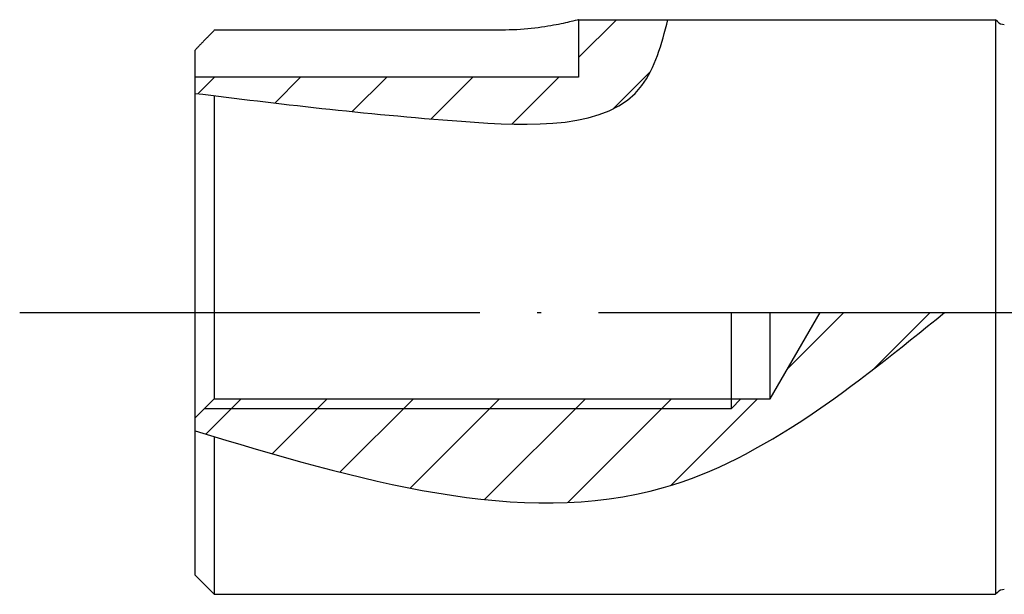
# Model space of a CAD drawing. Header units: millimetres. Extents: x -1 to 1188, y 0 to 841.
# Tile 8 of 32: x 94 to 119, y 483 to 498. Entities that reach past the tile are written whole.
import ezdxf

# ---------------------------------------------------------------- set-up
doc = ezdxf.new("R2010")
doc.units = ezdxf.units.MM
doc.linetypes.add('DuongTam', pattern=[30, 24, -3, 0, -3])
for name, color, linetype in [('DuongTam', 3, 'DuongTam'), ('Lien_Dam', 7, 'Continuous'), ('Lien_Manh', 5, 'Continuous'), ('MatCat', 1, 'Continuous')]:
    doc.layers.add(name, color=color, linetype=linetype)

msp = doc.modelspace()

# ---------------------------------------------------------------- hatches: boundary and pattern name
at = {"layer": 'MatCat'}
h = msp.add_hatch(dxfattribs=at)
h.set_pattern_fill('ANSI31', color=256, scale=0.5, style=0)
h.set_pattern_definition([(45, (33.565, 0), (-1.122532, 1.122532), [])])
edge = h.paths.add_edge_path()
edge.add_line((98.15185, 496.14433), (98.15185, 495.72154))
edge.add_spline(control_points=[(98.15185, 495.72154), (100.31326, 495.45439), (103.95782, 495.00393), (109.70509, 494.72211), (110.3144, 497.00775), (110.4841, 497.64433)], knot_values=[0, 0, 0, 0, 6.98743946, 11.78218611, 13.63306837, 13.63306837, 13.63306837, 13.63306837], degree=3, periodic=0)
edge.add_line((110.4841, 497.64433), (108.15185, 497.64433))
edge.add_line((108.15185, 497.64433), (108.15185, 496.14433))
edge.add_line((108.15185, 496.14433), (98.15185, 496.14433))
h = msp.add_hatch(dxfattribs=at)
h.set_pattern_fill('ANSI31', color=256, scale=0.5, style=0)
edge = h.paths.add_edge_path()
edge.add_spline(control_points=[(98.65185, 486.76031), (102.73081, 485.53754), (109.75568, 483.56907), (115.33972, 488.09028), (117.69643, 489.99843)], knot_values=[0.48307337, 0.48307337, 0.48307337, 0.48307337, 12.30717174, 20.94157402, 20.94157402, 20.94157402, 20.94157402], degree=3, periodic=0)
edge.add_line((117.69643, 489.99843), (114.45089, 489.99843))
edge.add_line((114.45089, 489.99843), (113.15185, 487.74843))
edge.add_line((113.15185, 487.74843), (112.38613, 487.74843))
edge.add_line((112.38613, 487.74843), (112.13613, 487.49843))
edge.add_line((112.13613, 487.49843), (98.65185, 487.49843))
edge.add_line((98.65185, 487.49843), (98.65185, 486.76031))
edge = h.paths.add_edge_path()
edge.add_spline(control_points=[(98.15185, 486.91046), (98.31853, 486.86036), (98.48521, 486.81027), (98.65185, 486.76031)], knot_values=[0, 0, 0, 0, 0.48307337, 0.48307337, 0.48307337, 0.48307337], degree=3, periodic=0)
edge.add_line((98.65185, 486.76031), (98.65185, 487.49843))
edge.add_line((98.65185, 487.49843), (98.15185, 487.49843))
edge.add_line((98.15185, 487.49843), (98.15185, 486.91046))
h.paths.add_polyline_path([(98.15185, 487.74843), (98.15185, 487.49843), (98.65185, 487.49843), (98.65185, 487.74843)])
h.paths.add_polyline_path([(98.65185, 487.74843), (98.65185, 487.49843), (112.13613, 487.49843), (112.13613, 487.74843)], flags=17)
h.paths.add_polyline_path([(112.38613, 487.74843), (112.13613, 487.74843), (112.13613, 487.49843)], flags=17)

# ---------------------------------------------------------------- linework, layer by layer
at = {"layer": 'DuongTam', "ltscale": 0.5}
msp.add_line((93.57561, 489.99843), (402.95619, 489.99843), dxfattribs=at)
at = {"layer": 'Lien_Dam'}
for p, q in [((108.15185, 497.64433), (119.02685, 497.64433)), ((108.15185, 497.64433), (108.15185, 496.14433)), ((119.02685, 497.64433), (119.02685, 482.64433)), ((119.07863, 497.59255), (119.02685, 497.64433)), ((106.15185, 497.37274), (98.65185, 497.37274)), ((98.15185, 483.14433), (98.15185, 496.85253)), ((108.15185, 496.14433), (98.15185, 496.14433)), ((98.65185, 495.6598), (98.65185, 487.74843)), ((112.13613, 487.49843), (112.13613, 489.99843)), ((113.15185, 487.74843), (113.15185, 489.99843)), ((113.15185, 487.74843), (114.45089, 489.99843)), ((98.65185, 487.74843), (98.15185, 487.24843)), ((98.65185, 487.74843), (113.15185, 487.74843)), ((112.13613, 487.49843), (112.38613, 487.74843)), ((98.65185, 486.76031), (98.65185, 482.64433)), ((98.15185, 483.14433), (98.65185, 482.64433)), ((98.65185, 482.64433), (119.02685, 482.64433)), ((119.07863, 482.6961), (119.02685, 482.64433))]:
    msp.add_line(p, q, dxfattribs=at)
for centre, start, end in [((119.25541, 497.76933), 225, 270), ((119.25541, 482.51933), 90, 135)]:
    msp.add_arc(centre, 0.25, start, end, dxfattribs=at)
msp.add_open_spline([(108.15185, 497.64433), (108.15185, 497.64433), (108.10116, 497.63031), (107.89667, 497.57969), (107.74294, 497.54375), (107.38917, 497.47582), (107.1651, 497.43931), (106.67273, 497.38735), (106.40432, 497.37274), (106.15185, 497.37274)], degree=3, knots=[0.605871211, 0.605871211, 0.605871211, 0.605871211, 0.757325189, 0.757325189, 0.908779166, 0.908779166, 1.060260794, 1.060260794, 1.211742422, 1.211742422, 1.211742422, 1.211742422], dxfattribs=at)
msp.add_rational_spline([(98.65185, 497.37274), (98.39252, 497.10367), (98.15185, 496.85253)], [1, 1.0006441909, 1], degree=2, dxfattribs=at)
at = {"layer": 'Lien_Manh'}
msp.add_line((98.40185, 487.49843), (112.13613, 487.49843), dxfattribs=at)
for points in [[(98.15185, 495.72154), (105.1012, 494.99287), (109.80495, 495.92255), (110.4841, 497.64433)], [(98.15185, 486.91046), (110.36965, 485.42993), (117.69643, 489.99843)]]:
    msp.add_spline(points, degree=3, dxfattribs=at)

doc.saveas('drawing.dxf')
